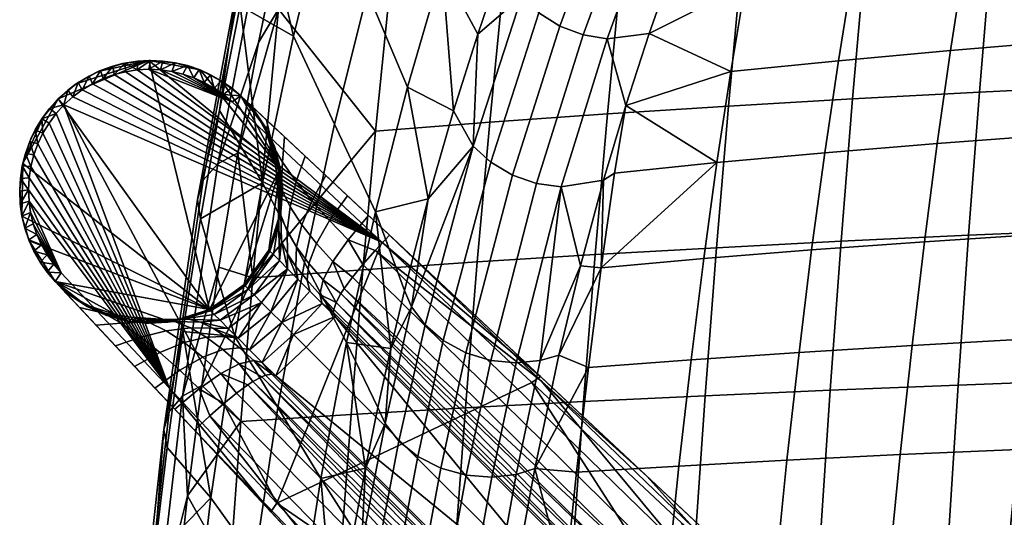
# Model space of a CAD drawing. Header units: millimetres. Extents: x -380 to 380, y -317 to 404.
# Tile 42 of 63: x -261 to -167, y 217 to 264. Entities that reach past the tile are written whole.
import ezdxf

# ---------------------------------------------------------------- set-up
doc = ezdxf.new("R2010")
doc.units = ezdxf.units.MM
doc.header["$MEASUREMENT"] = 0
for name, color, linetype in [('nozky', 250, 'Continuous'), ('podnoz', 7, 'Continuous'), ('sedak', 9, 'Continuous')]:
    doc.layers.add(name, color=color, linetype=linetype)

msp = doc.modelspace()

# ---------------------------------------------------------------- meshes
at = {"layer": 'nozky'}
mesh = msp.add_polyface(dxfattribs=at)
corners = [(-260.498, 248.204), (-260.498, 248.204, 5), (-260.204, 250.704, 5), (-260.204, 250.704), (-259.436, 253.047), (-259.436, 253.047, 5), (-258.276, 255.117, 5), (-258.276, 255.117), (-256.839, 256.839, 5), (-256.839, 256.839), (-260.286, 245.697), (-260.286, 245.697, 5), (-255.116, 258.276), (-255.116, 258.276, 5), (-253.047, 259.436, 5), (-253.047, 259.436), (-250.703, 260.204), (-250.703, 260.204, 5), (-248.204, 260.498, 5), (-248.204, 260.498), (-245.697, 260.286), (-245.697, 260.286, 5), (-243.33, 259.595, 5), (-243.33, 259.595), (-239.455, 257.123, 2.5), (-239.455, 257.123), (-241.224, 258.504), (-241.224, 258.504, 5), (-239.455, 257.123, 5), (-237.072, 254.07), (-238.168, 255.719, 5), (-237.072, 254.07, 5), (-236.233, 252.218, 5), (-235.7, 250.228, 5), (-235.7, 250.228), (-235.501, 248.178, 5), (-235.638, 246.149), (-235.638, 246.149, 5), (-259.436, 253.047), (-258.276, 255.117), (-260.204, 250.704), (-256.839, 256.839), (-253.047, 259.436), (-248.204, 260.498), (-255.116, 258.276), (-260.286, 245.697), (-260.498, 248.204), (-242.454, 236.797), (-250.703, 260.204), (-243.33, 259.595), (-245.697, 260.286), (-235.7, 250.228), (-239.455, 257.123), (-241.224, 258.504), (-237.072, 254.07), (-236.798, 242.454), (-235.638, 246.149)]
mesh.append_faces([[corners[k] for k in face] for face in [(0, 1, 2, 3), (4, 5, 6, 7), (8, 9, 7, 6), (3, 2, 5, 4), (10, 11, 1, 0), (12, 13, 14, 15), (16, 17, 18, 19), (15, 14, 17, 16), (20, 21, 22, 23), (24, 25, 26, 26), (23, 22, 27, 26), (19, 18, 21, 20), (27, 24, 26, 26), (13, 12, 9, 8), (24, 27, 28, 28), (29, 25, 24, 24), (29, 24, 30, 30), (28, 30, 24, 24), (29, 30, 31, 31), (32, 33, 34, 34), (32, 29, 31, 31), (34, 29, 32, 32), (34, 33, 35, 36), (36, 35, 37, 37), (38, 39, 40, 40), (39, 41, 40, 40), (42, 43, 44, 44), (41, 44, 43, 43), (45, 46, 40, 40), (47, 45, 40, 40), (42, 48, 43, 43), (49, 43, 50, 50), (49, 51, 43, 43), (52, 51, 53, 53), (49, 53, 51, 51), (52, 54, 51, 51), (55, 51, 56, 56), (47, 43, 51, 51), (43, 47, 41, 41)]])
mesh = msp.add_polyface(dxfattribs=at)
corners = [(-239.161, 239.161), (-236.798, 242.454), (-236.798, 242.454, 2.5), (-242.454, 236.797), (-242.454, 236.797, 2.5), (-240.723, 237.837, 5), (-237.837, 240.722, 5), (-236.798, 242.454, 5), (-239.161, 239.161, 5), (-242.454, 236.797, 5), (-257.123, 239.455, 2.5), (-258.504, 241.223), (-257.123, 239.455), (-259.595, 243.33), (-259.595, 243.33, 5), (-260.286, 245.697, 5), (-260.286, 245.697), (-258.504, 241.223, 5), (-257.123, 239.455, 5), (-235.638, 246.149), (-236.085, 244.221, 5), (-235.638, 246.149, 5), (-254.069, 237.073), (-255.719, 238.168, 5), (-250.229, 235.7), (-252.218, 236.233, 5), (-254.069, 237.073, 5), (-250.229, 235.7, 5), (-248.178, 235.501, 5), (-246.149, 235.638), (-244.221, 236.085, 5), (-246.149, 235.638, 5), (-260.204, 250.704), (-256.839, 256.839), (-242.454, 236.797), (-257.123, 239.455), (-258.504, 241.223), (-259.595, 243.33), (-260.286, 245.697), (-254.069, 237.073), (-250.229, 235.7), (-246.149, 235.638), (-235.7, 250.228), (-236.798, 242.454), (-239.161, 239.161)]
mesh.append_faces([[corners[k] for k in face] for face in [(0, 1, 2, 2), (3, 0, 4, 4), (0, 5, 4, 4), (6, 0, 2, 2), (2, 7, 6, 6), (0, 8, 5, 5), (4, 5, 9, 9), (0, 6, 8, 8), (10, 11, 12, 12), (13, 14, 15, 16), (11, 17, 14, 13), (17, 10, 18, 18), (11, 10, 17, 17), (19, 2, 1, 1), (2, 19, 20, 20), (2, 20, 7, 7), (20, 19, 21, 21), (22, 10, 12, 12), (23, 10, 22, 22), (22, 24, 25, 26), (10, 23, 18, 18), (26, 23, 22, 22), (25, 24, 27, 27), (28, 27, 24, 24), (29, 28, 24, 24), (29, 3, 4, 4), (4, 30, 29, 29), (29, 31, 28, 28), (4, 9, 30, 30), (30, 31, 29, 29), (32, 33, 34, 34), (35, 36, 37, 37), (34, 37, 38, 38), (37, 34, 35, 35), (39, 35, 40, 40), (40, 35, 41, 41), (35, 34, 41, 41), (42, 43, 44, 44), (34, 42, 44, 44)]])
at = {"layer": 'podnoz'}
mesh = msp.add_polyface(dxfattribs=at)
corners = [(-251.649, 259.956, 38.709), (-251.509, 259.155, 39.685), (-250.469, 260.254, 38.833), (-249.317, 259.599, 39.953), (-249.268, 260.437, 38.976), (-248.059, 260.502, 39.138), (-250.422, 259.43, 39.809), (-248.204, 259.658, 40.114), (-246.87, 260.449, 39.314), (-245.694, 260.284, 39.504), (-247.11, 259.61, 40.29), (-244.541, 260.009, 39.707), (-246.028, 259.458, 40.48), (-244.967, 259.206, 40.683), (-243.936, 258.856, 40.897), (-240.287, 256.552, 41.826), (-244.967, 259.206, 40.683), (-246.028, 259.458, 40.48), (-226.032, 243.201, 46.16), (-251.509, 259.155, 39.685), (-252.565, 258.775, 39.582), (-247.11, 259.61, 40.29), (-253.581, 258.292, 39.5), (-254.546, 257.712, 39.442), (-255.451, 257.042, 39.406), (-250.422, 259.43, 39.809), (-248.204, 259.658, 40.114), (-256.286, 256.286, 39.394), (-253.047, 259.436, 5), (-251.649, 259.956, 38.709), (-250.703, 260.204, 5), (-245.697, 260.286, 5), (-248.204, 260.498, 5), (-246.87, 260.449, 39.314), (-243.33, 259.595, 5), (-244.541, 260.009, 39.707), (-249.268, 260.437, 38.976), (-250.469, 260.254, 38.833), (-248.059, 260.502, 39.138), (-245.694, 260.284, 39.504)]
mesh.append_faces([[corners[k] for k in face] for face in [(0, 1, 2, 2), (3, 4, 2, 2), (4, 3, 5, 5), (2, 1, 6, 6), (3, 2, 6, 6), (3, 7, 5, 5), (7, 8, 5, 5), (9, 8, 10, 10), (11, 9, 12, 12), (11, 13, 14, 14), (12, 9, 10, 10), (11, 12, 13, 13), (7, 10, 8, 8), (15, 16, 17, 17), (18, 19, 20, 20), (15, 17, 21, 21), (22, 18, 20, 20), (23, 18, 22, 22), (24, 18, 23, 23), (19, 18, 25, 25), (15, 21, 26, 26), (18, 24, 27, 27), (28, 29, 30, 30), (31, 32, 33, 33), (34, 31, 35, 35), (36, 32, 30, 30), (30, 37, 36, 36), (32, 38, 33, 33), (38, 32, 36, 36), (37, 30, 29, 29), (31, 39, 35, 35), (39, 31, 33, 33)]])
mesh = msp.add_polyface(dxfattribs=at)
corners = [(-259.154, 251.509, 39.685), (-259.542, 252.798, 38.606), (-259.955, 251.65, 38.709), (-258.774, 252.566, 39.582), (-259.019, 253.901, 38.524), (-259.43, 250.423, 39.809), (-259.599, 249.317, 39.953), (-260.254, 250.469, 38.833), (-260.437, 249.268, 38.976), (-259.659, 248.203, 40.114), (-258.389, 254.95, 38.465), (-257.042, 255.451, 39.406), (-257.661, 255.932, 38.43), (-256.286, 256.286, 39.394), (-256.84, 256.839, 38.418), (-255.933, 257.66, 38.43), (-258.292, 253.582, 39.5), (-257.712, 254.546, 39.442), (-260.502, 248.058, 39.138), (-260.449, 246.869, 39.314), (-259.61, 247.109, 40.29), (-260.284, 245.694, 39.504), (-259.459, 246.028, 40.48), (-260.009, 244.541, 39.707), (-259.206, 244.967, 40.683), (-258.856, 243.936, 40.897), (-251.649, 259.956, 38.709), (-252.798, 259.543, 38.606), (-252.565, 258.775, 39.582), (-253.901, 259.019, 38.524), (-254.95, 258.389, 38.465), (-254.546, 257.712, 39.442), (-253.581, 258.292, 39.5), (-255.451, 257.042, 39.406), (-251.509, 259.155, 39.685), (-259.206, 244.967, 40.683), (-256.552, 240.287, 41.826), (-259.459, 246.028, 40.48), (-259.61, 247.109, 40.29), (-259.599, 249.317, 39.953), (-246.288, 229.327, 45.154), (-259.43, 250.423, 39.809), (-258.774, 252.566, 39.582), (-259.154, 251.509, 39.685), (-258.292, 253.582, 39.5), (-257.042, 255.451, 39.406), (-257.712, 254.546, 39.442), (-256.286, 256.286, 39.394), (-259.595, 243.33, 5), (-260.009, 244.541, 39.707), (-260.286, 245.697, 5), (-260.204, 250.704, 5), (-260.498, 248.204, 5), (-260.437, 249.268, 38.976), (-259.436, 253.047, 5), (-259.955, 251.65, 38.709), (-257.661, 255.932, 38.43), (-258.276, 255.117, 5), (-258.389, 254.95, 38.465), (-259.019, 253.901, 38.524), (-256.84, 256.839, 38.418), (-256.839, 256.839, 5), (-260.449, 246.869, 39.314), (-260.284, 245.694, 39.504), (-259.542, 252.798, 38.606), (-260.502, 248.058, 39.138), (-260.254, 250.469, 38.833), (-255.933, 257.66, 38.43), (-255.116, 258.276, 5), (-253.901, 259.019, 38.524), (-254.95, 258.389, 38.465), (-253.047, 259.436, 5), (-252.798, 259.543, 38.606), (-251.649, 259.956, 38.709)]
mesh.append_faces([[corners[k] for k in face] for face in [(0, 1, 2, 2), (0, 3, 1, 1), (4, 1, 3, 3), (5, 0, 2, 2), (6, 7, 8, 8), (7, 6, 5, 5), (5, 2, 7, 7), (9, 6, 8, 8), (10, 11, 12, 12), (13, 12, 11, 11), (12, 13, 14, 14), (15, 14, 13, 13), (3, 16, 4, 4), (10, 4, 16, 16), (10, 16, 17, 17), (17, 11, 10, 10), (9, 18, 19, 19), (19, 20, 9, 9), (9, 8, 18, 18), (21, 20, 19, 19), (22, 21, 23, 23), (22, 23, 24, 24), (22, 20, 21, 21), (24, 23, 25, 25), (26, 27, 28, 28), (29, 30, 31, 31), (27, 29, 32, 32), (27, 32, 28, 28), (32, 29, 31, 31), (15, 13, 33, 33), (30, 15, 33, 33), (33, 31, 30, 30), (28, 34, 26, 26), (35, 36, 37, 37), (36, 38, 37, 37), (39, 40, 41, 41), (40, 42, 43, 43), (40, 44, 42, 42), (40, 45, 46, 46), (45, 40, 47, 47), (48, 49, 50, 50), (51, 52, 53, 53), (54, 51, 55, 55), (56, 57, 58, 58), (59, 57, 54, 54), (56, 60, 61, 61), (61, 57, 56, 56), (62, 52, 50, 50), (57, 59, 58, 58), (50, 49, 63, 63), (54, 55, 64, 64), (54, 64, 59, 59), (52, 62, 65, 65), (51, 53, 66, 66), (53, 52, 65, 65), (51, 66, 55, 55), (62, 50, 63, 63), (67, 68, 61, 61), (69, 68, 70, 70), (67, 70, 68, 68), (68, 69, 71, 71), (60, 67, 61, 61), (71, 69, 72, 72), (71, 72, 73, 73)]])
mesh = msp.add_polyface(dxfattribs=at)
corners = [(-238.15, 255.696, 25.967), (-239.455, 257.123, 26.798), (-239.167, 256.853, 29.577), (-237.402, 254.539, 27.879), (-238.327, 256.067, 32.137), (-237.086, 253.764, 30.21), (-242.342, 259.146, 40.144), (-243.42, 259.628, 39.921), (-242.943, 258.413, 41.12), (-243.936, 258.856, 40.897), (-244.541, 260.009, 39.707), (-241.998, 257.878, 41.351), (-241.314, 258.565, 40.375), (-241.109, 257.257, 41.587), (-240.287, 256.552, 41.826), (-239.455, 257.123, 40.85), (-240.349, 257.89, 40.61), (-242.943, 258.413, 41.12), (-240.287, 256.552, 41.826), (-241.998, 257.878, 41.351), (-243.936, 258.856, 40.897), (-244.967, 259.206, 40.683), (-249.317, 259.599, 39.953), (-226.032, 243.201, 46.16), (-248.204, 259.658, 40.114), (-250.422, 259.43, 39.809), (-241.109, 257.257, 41.587), (-239.455, 257.123, 15.899), (-239.455, 257.123, 5), (-241.224, 258.504, 5), (-240.349, 257.89, 40.61), (-242.342, 259.146, 40.144), (-243.33, 259.595, 5), (-244.541, 260.009, 39.707), (-243.42, 259.628, 39.921), (-241.314, 258.565, 40.375), (-239.455, 257.123, 40.85), (-238.168, 255.719, 5), (-236.999, 254.822, 34.274)]
mesh.append_faces([[corners[k] for k in face] for face in [(0, 1, 2, 2), (3, 0, 2, 2), (3, 2, 4, 5), (6, 7, 8, 8), (9, 7, 10, 10), (8, 11, 6, 6), (7, 9, 8, 8), (6, 11, 12, 12), (13, 12, 11, 11), (13, 14, 15, 15), (16, 13, 15, 15), (13, 16, 12, 12), (17, 18, 19, 19), (20, 18, 17, 17), (20, 21, 18, 18), (22, 23, 24, 24), (23, 22, 25, 25), (18, 26, 19, 19), (27, 28, 29, 29), (30, 27, 29, 29), (31, 29, 32, 32), (1, 27, 30, 30), (32, 33, 34, 34), (35, 29, 31, 31), (29, 35, 30, 30), (31, 32, 34, 34), (36, 1, 30, 30), (37, 28, 27, 27), (0, 37, 27, 27), (0, 27, 1, 1), (36, 2, 1, 1), (36, 38, 4, 4), (36, 4, 2, 2)]])
mesh = msp.add_polyface(dxfattribs=at)
corners = [(-236.226, 251.081, 28.42), (-236.199, 251.784, 26.302), (-237.402, 254.539, 27.879), (-237.086, 253.764, 30.21), (-235.806, 248.127, 26.856), (-235.642, 248.71, 24.929), (-236.077, 249.884, 30.479), (-236.463, 252.487, 32.327), (-235.864, 247.112, 28.809), (-235.62, 248.323, 32.36), (-235.496, 250.835, 34.09), (-235.654, 245.771, 30.691), (-234.757, 246.557, 33.93), (-234.176, 248.966, 35.37), (-236.268, 252.314, 24.365), (-237.08, 254.083, 25.15), (-238.15, 255.696, 25.967), (-235.735, 250.415, 23.625), (-236.999, 254.822, 34.274), (-238.327, 256.067, 32.137), (-235.291, 253.223, 35.824), (-233.337, 251.393, 36.675), (-235.507, 248.422, 22.949), (-229.319, 247.63, 37.865), (-231.013, 245.258, 37.357), (-232.703, 247.15, 36.376), (-231.381, 249.561, 37.255), (-240.287, 256.552, 41.826), (-248.204, 259.658, 40.114), (-226.032, 243.201, 46.16), (-237.072, 254.07, 5), (-238.168, 255.719, 5), (-236.233, 252.218, 5), (-235.7, 250.228, 5), (-235.501, 248.178, 5), (-235.603, 246.402, 22.363), (-239.455, 257.123, 40.85), (-233.337, 251.393, 36.675), (-235.291, 253.223, 35.824), (-229.319, 247.63, 37.865), (-231.381, 249.561, 37.255), (-225.302, 243.867, 39.055), (-227.311, 245.748, 38.46)]
mesh.append_faces([[corners[k] for k in face] for face in [(0, 1, 2, 3), (4, 5, 1, 0), (6, 0, 3, 7), (8, 4, 0, 6), (9, 6, 7, 10), (11, 8, 6, 9), (12, 9, 10, 13), (14, 15, 2, 1), (2, 15, 16, 16), (17, 14, 1, 1), (18, 7, 3, 19), (20, 10, 7, 18), (10, 20, 21, 13), (22, 17, 5, 5), (5, 17, 1, 1), (23, 24, 25, 26), (26, 25, 13, 21), (27, 28, 29, 29), (30, 31, 15, 15), (32, 30, 14, 14), (30, 15, 14, 14), (32, 14, 17, 17), (16, 15, 31, 31), (17, 33, 32, 32), (22, 34, 33, 33), (35, 34, 22, 22), (17, 22, 33, 33), (36, 37, 38, 38), (36, 39, 40, 40), (36, 40, 37, 37), (36, 38, 18, 18), (36, 41, 42, 42), (39, 36, 42, 42)]])
mesh = msp.add_polyface(dxfattribs=at)
corners = [(-230.471, 236.127, 32.045), (-233.225, 233.224, 31.396), (-234.431, 234.43, 30.962), (-234.024, 239.681, 29.784), (-235.563, 235.564, 30.236), (-236.59, 236.59, 29.24), (-231.716, 237.373, 31.602), (-232.89, 238.546, 30.867), (-235.002, 240.659, 28.431), (-237.477, 237.476, 28.005), (-238.196, 238.196, 26.569), (-235.79, 241.447, 26.848), (-238.727, 238.727, 24.977), (-236.363, 242.02, 25.091), (-236.688, 242.345, 23.334), (-239.052, 239.052, 23.279), (-236.798, 242.454, 21.526), (-238.621, 232.964, 30.808), (-237.413, 231.756, 31.582), (-239.714, 234.057, 29.746), (-236.127, 230.471, 32.045), (-204.815, 204.815, 37.926), (-201.21, 210.524, 45.683), (-229.938, 238.315, 37.042), (-229.624, 238.799, 37.494), (-201.818, 209.554, 44.486), (-230.396, 237.467, 35.949), (-200.356, 211.665, 46.604), (-228.838, 239.874, 38.214), (-225.302, 243.867, 39.055), (-210.855, 229.962, 43.392), (-226.665, 242.42, 38.983), (-208.76, 202.168, 43.012), (-237.106, 230.536, 35.305), (-236.521, 230.631, 33.815), (-208.146, 202.253, 41.259), (-236.127, 230.471, 32.045), (-207.718, 202.061, 39.227), (-237.467, 230.396, 35.949), (-209.554, 201.818, 44.486), (-210.524, 201.21, 45.683), (-238.799, 229.624, 37.494), (-238.315, 229.938, 37.042), (-212.971, 199.265, 47.251), (-241.085, 227.848, 38.706), (-239.874, 228.838, 38.214), (-211.665, 200.356, 46.604), (-214.437, 197.946, 47.625), (-242.42, 226.665, 38.983), (-243.867, 225.302, 39.055), (-229.962, 210.855, 43.392), (-233.151, 239.576, 33.302), (-234.214, 240.902, 32.097), (-234.168, 242.751, 33.801), (-232.981, 241.173, 35.105), (-231.62, 239.609, 36.096), (-232.25, 243.086, 36.446), (-230.706, 241.357, 37.411), (-231.941, 238.228, 34.19), (-229.252, 243.422, 38.184), (-227.848, 241.085, 38.706), (-234.024, 239.681, 29.784), (-235.014, 242.107, 30.744), (-232.89, 238.546, 30.867), (-231.716, 237.373, 31.602), (-235.002, 240.659, 28.431), (-230.631, 236.521, 33.815), (-230.615, 236.791, 34.594), (-230.471, 236.127, 32.045), (-238.228, 231.942, 34.19), (-237.413, 231.756, 31.582), (-236.023, 218.367, 48.483), (-211.776, 229.85, 50.493), (-226.032, 243.201, 46.16), (-236.594, 217.537, 47.507), (-216.065, 195.619, 54.169), (-225.76, 207.408, 51.814), (-236.023, 218.367, 48.483), (-236.594, 217.537, 47.507), (-220.941, 200.825, 46.301), (-216.065, 195.619, 54.169), (-243.867, 225.302, 39.055), (-225.302, 243.867, 39.055), (-239.455, 257.123, 40.85), (-210.946, 230.42, 49.516), (-220.941, 200.825, 46.301), (-216.058, 196.409, 47.728), (-207.718, 202.061, 38.574)]
mesh.append_faces([[corners[k] for k in face] for face in [(0, 1, 2, 2), (3, 4, 5, 5), (6, 2, 4, 4), (6, 0, 2, 2), (4, 7, 6, 6), (7, 4, 3, 3), (3, 5, 8, 8), (8, 5, 9, 9), (8, 10, 11, 11), (11, 10, 12, 12), (13, 11, 12, 12), (14, 15, 16, 16), (12, 14, 13, 13), (9, 10, 8, 8), (17, 4, 18, 18), (19, 9, 5, 5), (2, 1, 20, 20), (18, 2, 20, 20), (4, 2, 18, 18), (4, 17, 5, 5), (0, 21, 1, 1), (1, 21, 20, 20), (22, 23, 24, 24), (23, 25, 26, 26), (27, 24, 28, 28), (29, 30, 31, 31), (32, 33, 34, 35), (35, 34, 36, 37), (33, 32, 38, 38), (32, 39, 38, 38), (40, 41, 42, 42), (42, 38, 39, 39), (43, 44, 45, 46), (46, 45, 41, 41), (47, 48, 44, 43), (49, 48, 50, 50), (47, 50, 48, 48), (51, 52, 53, 54), (55, 54, 56, 57), (58, 51, 54, 55), (57, 59, 60, 28), (24, 57, 28, 28), (55, 57, 24, 23), (61, 62, 52, 52), (63, 61, 52, 51), (64, 63, 51, 58), (65, 62, 61, 61), (23, 26, 55, 55), (55, 26, 58, 58), (66, 58, 67, 67), (26, 67, 58, 58), (66, 68, 64, 64), (58, 66, 64, 64), (34, 33, 69, 69), (34, 70, 36, 36), (69, 70, 34, 34), (71, 72, 73, 73), (74, 75, 76, 77), (78, 79, 80, 80), (81, 79, 78, 78), (82, 83, 84, 84), (85, 49, 50, 50), (50, 86, 85, 85), (87, 37, 36, 36)]])
mesh = msp.add_polyface(dxfattribs=at)
corners = [(-237.837, 240.722, 5), (-236.798, 242.454, 5), (-236.798, 242.454, 13.263), (-236.798, 242.454, 21.526), (-235.87, 245.074, 25.625), (-235.799, 245.509, 23.864), (-235.642, 248.71, 24.929), (-235.806, 248.127, 26.856), (-235.835, 244.315, 27.409), (-235.864, 247.112, 28.809), (-235.581, 243.297, 29.146), (-235.654, 245.771, 30.691), (-235.049, 244.239, 32.378), (-235.62, 248.323, 32.36), (-234.757, 246.557, 33.93), (-235.014, 242.107, 30.744), (-233.647, 244.859, 35.226), (-234.176, 248.966, 35.37), (-232.703, 247.15, 36.376), (-234.168, 242.751, 33.801), (-234.214, 240.902, 32.097), (-232.25, 243.086, 36.446), (-231.013, 245.258, 37.357), (-232.981, 241.173, 35.105), (-230.706, 241.357, 37.411), (-229.252, 243.422, 38.184), (-235.603, 246.402, 22.363), (-235.507, 248.422, 22.949), (-236.03, 244.398, 21.884), (-236.688, 242.345, 23.334), (-235.79, 241.447, 26.848), (-236.363, 242.02, 25.091), (-235.002, 240.659, 28.431), (-227.311, 245.748, 38.46), (-229.319, 247.63, 37.865), (-225.302, 243.867, 39.055), (-226.665, 242.42, 38.983), (-227.848, 241.085, 38.706), (-210.946, 230.42, 49.516), (-239.455, 257.123, 40.85), (-240.287, 256.552, 41.826), (-226.032, 243.201, 46.16), (-236.085, 244.221, 5), (-235.638, 246.149, 5), (-235.501, 248.178, 5)]
mesh.append_faces([[corners[k] for k in face] for face in [(0, 1, 2, 2), (0, 2, 3, 3), (4, 5, 6, 7), (8, 4, 7, 9), (10, 8, 9, 11), (12, 11, 13, 14), (15, 10, 11, 12), (16, 14, 17, 18), (19, 12, 14, 16), (20, 15, 12, 19), (21, 16, 18, 22), (23, 19, 16, 21), (24, 21, 22, 25), (26, 27, 6, 5), (5, 28, 26, 26), (5, 29, 28, 28), (3, 28, 29, 29), (4, 8, 30, 31), (30, 8, 10, 10), (31, 29, 5, 4), (10, 32, 30, 30), (15, 32, 10, 10), (33, 25, 22, 34), (25, 33, 35, 36), (36, 37, 25, 25), (38, 39, 40, 41), (28, 42, 43, 43), (2, 1, 42, 42), (26, 43, 44, 44), (3, 2, 28, 28), (43, 26, 28, 28), (42, 28, 2, 2)]])
mesh = msp.add_polyface(dxfattribs=at)
corners = [(-239.714, 234.057, 29.746), (-236.59, 236.59, 29.24), (-238.621, 232.964, 30.808), (-237.477, 237.476, 28.005), (-240.659, 235.002, 28.43), (-248.127, 235.806, 26.856), (-251.081, 236.226, 28.42), (-251.783, 236.199, 26.302), (-248.71, 235.641, 24.929), (-245.074, 235.87, 25.625), (-245.509, 235.799, 23.864), (-247.112, 235.864, 28.809), (-249.884, 236.077, 30.479), (-244.315, 235.835, 27.409), (-248.323, 235.62, 32.36), (-250.836, 235.496, 34.09), (-252.487, 236.463, 32.327), (-245.771, 235.654, 30.691), (-243.297, 235.581, 29.146), (-246.557, 234.757, 33.93), (-248.967, 234.176, 35.37), (-244.239, 235.049, 32.378), (-242.106, 235.013, 30.744), (-244.858, 233.647, 35.226), (-247.15, 232.703, 36.376), (-242.751, 234.167, 33.801), (-240.902, 234.214, 32.097), (-243.086, 232.25, 36.446), (-245.258, 231.013, 37.357), (-241.173, 232.981, 35.105), (-239.576, 233.151, 33.302), (-241.356, 230.706, 37.411), (-243.422, 229.252, 38.184), (-239.608, 231.62, 36.096), (-238.228, 231.942, 34.19), (-253.223, 235.291, 35.824), (-254.822, 236.999, 34.274), (-251.394, 233.337, 36.675), (-249.561, 231.381, 37.255), (-250.415, 235.735, 23.625), (-248.422, 235.507, 22.949), (-252.313, 236.268, 24.365), (-246.402, 235.603, 22.363), (-244.398, 236.03, 21.884), (-241.425, 235.769, 26.9), (-241.991, 236.334, 25.204), (-240.659, 235.002, 28.43), (-242.338, 236.681, 23.394), (-247.63, 229.32, 37.865), (-245.748, 227.311, 38.46), (-239.874, 228.838, 38.214), (-241.085, 227.848, 38.706), (-242.42, 226.665, 38.983), (-243.867, 225.302, 39.055), (-238.799, 229.624, 37.494), (-238.315, 229.938, 37.042), (-239.714, 234.057, 29.746), (-238.621, 232.964, 30.808), (-237.413, 231.756, 31.582), (-237.467, 230.396, 35.949), (-237.106, 230.536, 35.305), (-236.023, 218.367, 48.483), (-256.286, 256.286, 39.394), (-246.288, 229.327, 45.154), (-226.032, 243.201, 46.16), (-257.123, 239.455, 40.85), (-236.594, 217.537, 47.507), (-246.288, 229.327, 45.154), (-256.552, 240.287, 41.826), (-236.023, 218.367, 48.483), (-252.218, 236.233, 5), (-250.229, 235.7, 5), (-248.178, 235.501, 5), (-246.149, 235.638, 5), (-244.221, 236.085, 5), (-257.123, 239.455, 40.85), (-251.394, 233.337, 36.675), (-249.561, 231.381, 37.255), (-247.63, 229.32, 37.865), (-245.748, 227.311, 38.46), (-253.223, 235.291, 35.824), (-236.594, 217.537, 47.507), (-243.867, 225.302, 39.055)]
mesh.append_faces([[corners[k] for k in face] for face in [(0, 1, 2, 2), (3, 0, 4, 4), (5, 6, 7, 8), (9, 5, 8, 10), (11, 12, 6, 5), (13, 11, 5, 9), (14, 15, 16, 12), (17, 14, 12, 11), (18, 17, 11, 13), (19, 20, 15, 14), (21, 19, 14, 17), (22, 21, 17, 18), (23, 24, 20, 19), (25, 23, 19, 21), (26, 25, 21, 22), (27, 28, 24, 23), (29, 27, 23, 25), (30, 29, 25, 26), (31, 32, 28, 27), (33, 31, 27, 29), (34, 33, 29, 30), (35, 36, 16, 15), (37, 35, 15, 20), (20, 24, 38, 37), (7, 39, 40, 8), (41, 39, 7, 7), (42, 10, 8, 40), (10, 42, 43, 43), (44, 18, 13, 13), (9, 45, 44, 13), (18, 44, 46, 46), (22, 18, 46, 46), (43, 47, 10, 10), (48, 38, 24, 28), (49, 48, 28, 32), (31, 50, 51, 32), (32, 52, 53, 49), (32, 51, 52, 52), (31, 54, 50, 50), (33, 55, 54, 31), (22, 56, 26, 26), (26, 56, 57, 30), (58, 34, 30, 57), (46, 56, 22, 22), (59, 55, 33, 33), (34, 60, 59, 33), (61, 62, 63, 63), (64, 62, 61, 61), (65, 66, 67, 68), (69, 67, 66, 66), (70, 39, 41, 41), (39, 70, 71, 71), (40, 71, 72, 72), (43, 73, 74, 74), (42, 72, 73, 73), (42, 40, 72, 72), (73, 43, 42, 42), (39, 71, 40, 40), (75, 76, 77, 77), (75, 78, 79, 79), (78, 75, 77, 77), (75, 80, 76, 76), (81, 75, 82, 82), (79, 82, 75, 75)]])
mesh = msp.add_polyface(dxfattribs=at)
corners = [(-236.688, 242.345, 23.334), (-238.727, 238.727, 24.977), (-239.052, 239.052, 23.279), (-239.161, 239.161, 21.526), (-236.798, 242.454, 21.526), (-241.991, 236.334, 25.204), (-238.196, 238.196, 26.569), (-241.425, 235.769, 26.9), (-242.338, 236.681, 23.394), (-242.454, 236.797, 21.526), (-237.477, 237.476, 28.005), (-240.659, 235.002, 28.43), (-239.161, 239.161, 5), (-237.837, 240.722, 5), (-240.723, 237.837, 5), (-242.454, 236.797, 13.263), (-242.454, 236.797, 5), (-251.081, 236.226, 28.42), (-253.764, 237.086, 30.21), (-254.539, 237.403, 27.879), (-251.783, 236.199, 26.302), (-249.884, 236.077, 30.479), (-252.487, 236.463, 32.327), (-256.066, 238.327, 32.137), (-256.853, 239.167, 29.577), (-255.696, 238.15, 25.967), (-254.083, 237.08, 25.15), (-252.313, 236.268, 24.365), (-254.822, 236.999, 34.274), (-244.398, 236.03, 21.884), (-245.509, 235.799, 23.864), (-245.074, 235.87, 25.625), (-246.288, 229.327, 45.154), (-259.61, 247.109, 40.29), (-256.552, 240.287, 41.826), (-259.154, 251.509, 39.685), (-259.43, 250.423, 39.809), (-257.712, 254.546, 39.442), (-258.292, 253.582, 39.5), (-254.069, 237.073, 5), (-255.719, 238.168, 5), (-252.218, 236.233, 5), (-244.221, 236.085, 5), (-257.123, 239.455, 40.85), (-253.223, 235.291, 35.824)]
mesh.append_faces([[corners[k] for k in face] for face in [(0, 1, 2, 2), (3, 4, 2, 2), (5, 6, 7, 7), (1, 5, 8, 8), (8, 9, 2, 2), (7, 6, 10, 10), (8, 2, 1, 1), (9, 3, 2, 2), (1, 6, 5, 5), (11, 7, 10, 10), (12, 13, 4, 3), (14, 12, 3, 9), (14, 15, 16, 16), (9, 15, 14, 14), (17, 18, 19, 20), (21, 22, 18, 17), (19, 18, 23, 24), (19, 25, 26, 26), (19, 26, 27, 20), (28, 23, 18, 22), (29, 9, 8, 8), (30, 8, 5, 31), (32, 33, 34, 34), (35, 36, 32, 32), (37, 38, 32, 32), (39, 26, 40, 40), (41, 27, 39, 39), (39, 27, 26, 26), (25, 40, 26, 26), (15, 42, 16, 16), (9, 29, 15, 15), (42, 15, 29, 29), (43, 28, 44, 44)]])
mesh = msp.add_polyface(dxfattribs=at)
corners = [(-255.696, 238.15, 25.967), (-256.853, 239.167, 29.577), (-257.123, 239.455, 26.798), (-254.539, 237.403, 27.879), (-259.628, 243.42, 39.921), (-258.856, 243.936, 40.897), (-260.009, 244.541, 39.707), (-258.412, 242.943, 41.12), (-259.146, 242.342, 40.144), (-257.878, 241.998, 41.351), (-257.257, 241.11, 41.587), (-258.565, 241.315, 40.375), (-257.89, 240.349, 40.61), (-257.123, 239.455, 40.85), (-256.552, 240.287, 41.826), (-256.552, 240.287, 41.826), (-257.878, 241.998, 41.351), (-257.257, 241.11, 41.587), (-258.412, 242.943, 41.12), (-258.856, 243.936, 40.897), (-259.206, 244.967, 40.683), (-246.288, 229.327, 45.154), (-259.659, 248.203, 40.114), (-259.61, 247.109, 40.29), (-259.599, 249.317, 39.953), (-257.123, 239.455, 15.899), (-258.504, 241.223, 5), (-257.123, 239.455, 5), (-257.89, 240.349, 40.61), (-259.146, 242.342, 40.144), (-259.595, 243.33, 5), (-259.628, 243.42, 39.921), (-260.009, 244.541, 39.707), (-257.123, 239.455, 40.85), (-258.565, 241.315, 40.375), (-255.719, 238.168, 5), (-256.066, 238.327, 32.137), (-254.822, 236.999, 34.274)]
mesh.append_faces([[corners[k] for k in face] for face in [(0, 1, 2, 2), (3, 1, 0, 0), (4, 5, 6, 6), (4, 7, 5, 5), (4, 8, 7, 7), (9, 7, 8, 8), (10, 11, 12, 12), (13, 14, 12, 12), (12, 14, 10, 10), (9, 11, 10, 10), (9, 8, 11, 11), (15, 16, 17, 17), (16, 15, 18, 18), (18, 15, 19, 19), (19, 15, 20, 20), (21, 22, 23, 23), (22, 21, 24, 24), (25, 26, 27, 27), (26, 25, 28, 28), (2, 28, 25, 25), (26, 29, 30, 30), (30, 31, 32, 32), (28, 2, 33, 33), (34, 26, 28, 28), (26, 34, 29, 29), (31, 30, 29, 29), (35, 25, 27, 27), (0, 25, 35, 35), (0, 2, 25, 25), (33, 2, 1, 1), (33, 36, 37, 37), (36, 33, 1, 1)]])
mesh = msp.add_polyface(dxfattribs=at)
corners = [(-202.061, 207.718, 38.574), (-204.815, 204.815, 37.926), (-230.471, 236.127, 32.045), (-173.652, 179.309, 45.104), (-207.718, 202.061, 38.574), (-236.127, 230.471, 32.045), (-200.356, 211.665, 46.604), (-171.87, 183.471, 55.023), (-172.794, 182.267, 53.917), (-201.21, 210.524, 45.683), (-202.168, 208.76, 43.012), (-202.253, 208.146, 41.259), (-230.631, 236.521, 33.815), (-230.615, 236.791, 34.594), (-202.061, 207.718, 39.227), (-230.471, 236.127, 32.045), (-230.396, 237.467, 35.949), (-201.818, 209.554, 44.486), (-229.938, 238.315, 37.042), (-181.962, 202.153, 52.062), (-169.223, 186.458, 56.269), (-197.946, 214.437, 47.625), (-199.265, 212.971, 47.251), (-228.838, 239.874, 38.214), (-227.848, 241.085, 38.706), (-229.624, 238.799, 37.494), (-226.665, 242.42, 38.983), (-196.409, 216.058, 47.728), (-210.855, 229.962, 43.392), (-210.524, 201.21, 45.683), (-238.315, 229.938, 37.042), (-209.554, 201.818, 44.486), (-238.799, 229.624, 37.494), (-211.665, 200.356, 46.604), (-229.962, 210.855, 43.392), (-214.437, 197.946, 47.625), (-216.058, 196.409, 47.728), (-236.023, 218.367, 48.483), (-225.76, 207.408, 51.814), (-179.229, 179.229, 63.63), (-215.496, 196.449, 55.145), (-211.776, 229.85, 50.493), (-197.521, 216.5, 54.824), (-215.496, 196.449, 55.145), (-225.76, 207.408, 51.814), (-216.065, 195.619, 54.169), (-182.436, 203.717, 58.177), (-210.946, 230.42, 49.516), (-211.776, 229.85, 50.493), (-197.521, 216.5, 54.824), (-226.032, 243.201, 46.16), (-210.946, 230.42, 49.516), (-200.825, 220.941, 46.301), (-225.302, 243.867, 39.055), (-182.436, 203.717, 58.177), (-176.348, 198.014, 53.542), (-200.825, 220.941, 46.301), (-225.302, 243.867, 39.055), (-176.348, 198.014, 53.542), (-202.061, 207.718, 38.574)]
mesh.append_faces([[corners[k] for k in face] for face in [(0, 1, 2, 2), (3, 1, 0, 0), (1, 4, 5, 5), (6, 7, 8, 9), (10, 11, 12, 13), (11, 14, 15, 12), (10, 16, 17, 17), (13, 16, 10, 10), (17, 18, 9, 9), (19, 20, 21, 21), (22, 6, 23, 24), (25, 6, 9, 9), (21, 22, 24, 26), (19, 21, 27, 27), (28, 27, 21, 21), (21, 26, 28, 28), (29, 30, 31, 31), (32, 29, 33, 33), (34, 35, 36, 36), (37, 38, 39, 39), (40, 39, 38, 38), (39, 41, 37, 37), (41, 39, 42, 42), (43, 44, 45, 45), (46, 47, 48, 49), (50, 48, 47, 47), (51, 52, 53, 53), (51, 54, 55, 55), (52, 51, 55, 55), (56, 28, 57, 57), (58, 27, 56, 56), (28, 56, 27, 27), (14, 59, 15, 15)]])
at = {"layer": 'sedak'}
mesh = msp.add_polyface(dxfattribs=at)
corners = [(-185.137, 242.462, 569.748), (-195.404, 241.641, 577.725), (-196.613, 232.019, 563.221), (-186.337, 232.715, 555.064), (-183.889, 251.71, 584.753), (-194.144, 250.777, 592.539), (-182.592, 260.477, 600.046), (-192.832, 259.443, 607.634), (-181.249, 268.778, 615.594), (-191.47, 267.656, 622.976), (-178.425, 284.053, 647.34), (-188.601, 282.792, 654.296), (-174.408, 243.238, 562.38), (-175.583, 233.374, 547.53), (-173.187, 252.591, 577.56), (-171.921, 261.451, 593.034), (-170.612, 269.834, 608.77), (-167.866, 285.239, 640.909), (-163.27, 243.969, 555.631), (-164.406, 233.996, 540.631), (-162.091, 253.42, 570.969), (-160.87, 262.366, 586.609), (-159.609, 270.826, 602.516), (-156.969, 286.351, 635.012), (-152.856, 234.583, 534.379), (-165.5, 223.488, 526.005), (-153.901, 223.964, 519.627), (-151.771, 244.655, 549.513), (-189.845, 289.897, 673.573), (-193.324, 282.137, 657.746), (-196.663, 273.923, 642.134), (-182.331, 243.293, 449.037), (-183.368, 229.116, 434.486), (-195.253, 228.59, 440.846), (-194.178, 242.68, 455.277), (-170.213, 243.864, 443.333), (-171.204, 229.606, 428.674), (-157.852, 244.393, 438.175), (-158.788, 230.059, 423.419), (-181.243, 256.849, 464.169), (-193.048, 256.155, 470.282), (-169.175, 257.496, 458.579), (-156.871, 258.095, 453.523), (-180.105, 269.777, 479.839), (-191.865, 269.007, 485.82), (-168.091, 270.494, 474.368), (-155.849, 271.158, 469.417), (-178.918, 282.073, 496.003), (-190.63, 281.234, 501.848), (-166.962, 282.854, 490.656), (-154.784, 283.577, 485.816), (-177.685, 293.745, 512.622), (-189.344, 292.844, 518.326), (-165.789, 294.583, 507.403), (-153.679, 295.361, 502.678)]
mesh.append_faces([[corners[k] for k in face] for face in [(0, 1, 2, 3), (4, 5, 1, 0), (6, 7, 5, 4), (8, 9, 7, 6), (10, 11, 9, 8), (12, 0, 3, 13), (14, 4, 0, 12), (15, 6, 4, 14), (16, 8, 6, 15), (17, 10, 8, 16), (18, 12, 13, 19), (20, 14, 12, 18), (21, 15, 14, 20), (22, 16, 15, 21), (23, 17, 16, 22), (24, 19, 25, 26), (27, 18, 19, 24), (28, 29, 11, 11), (30, 9, 11, 11), (31, 32, 33, 34), (35, 36, 32, 31), (37, 38, 36, 35), (39, 31, 34, 40), (41, 35, 31, 39), (42, 37, 35, 41), (43, 39, 40, 44), (45, 41, 39, 43), (46, 42, 41, 45), (47, 43, 44, 48), (49, 45, 43, 47), (50, 46, 45, 49), (51, 47, 48, 52), (53, 49, 47, 51), (54, 50, 49, 53)]])
mesh = msp.add_polyface(dxfattribs=at)
corners = [(-217.346, 252.342, 601.097), (-219.223, 255.702, 599.231), (-221.628, 247.329, 587.054), (-215.774, 254.622, 484.04), (-216.959, 241.326, 469.322), (-227.833, 240.586, 477.103), (-226.637, 253.783, 491.66), (-214.529, 267.309, 499.278), (-225.376, 266.38, 506.73), (-213.225, 279.384, 514.994), (-224.054, 278.372, 522.273), (-239.733, 251.712, 500.72), (-235.86, 265.399, 514.646), (-238.318, 239.804, 485.368), (-237.773, 262.227, 512.22), (-235.664, 272.372, 524.02), (-233.381, 282.269, 536.265), (-230.541, 254.443, 557.878), (-234.45, 262.8, 547.378), (-237.397, 248.863, 530.358), (-233.391, 241.265, 541.549), (-227.398, 267.01, 574.758), (-231.205, 276.055, 564.985), (-223.596, 257.963, 584.532), (-226.636, 246.084, 568.38), (-220.293, 269.311, 601.166), (-223.987, 278.977, 592.155), (-243.307, 245.413, 507.162), (-241.49, 255.736, 518.537), (-239.524, 265.693, 530.208), (-237.388, 275.406, 542.321), (-216.918, 263.004, 610.469), (-243.029, 249.122, 503.653), (-243.587, 247.265, 505.476), (-239.779, 267.692, 528.601), (-239.153, 269.684, 526.845), (-241.653, 250.676, 501.987), (-237.68, 271.323, 525.236)]
mesh.append_faces([[corners[k] for k in face] for face in [(0, 1, 2, 2), (3, 4, 5, 6), (7, 3, 6, 8), (9, 7, 8, 10), (11, 12, 13, 13), (14, 12, 11, 11), (15, 12, 14, 14), (13, 12, 6, 6), (16, 10, 15, 15), (8, 15, 10, 10), (15, 8, 12, 12), (8, 6, 12, 12), (17, 18, 19, 20), (21, 22, 18, 17), (23, 21, 17, 24), (25, 26, 21, 23), (27, 19, 28, 28), (28, 19, 29, 29), (18, 30, 29, 29), (22, 30, 18, 18), (19, 18, 29, 29), (23, 24, 2, 2), (25, 23, 1, 1), (23, 2, 1, 1), (31, 25, 1, 1), (32, 33, 34, 35), (36, 32, 35, 37), (34, 28, 29, 29), (33, 27, 28, 28), (34, 29, 30, 30), (33, 28, 34, 34), (37, 15, 14, 36), (36, 14, 11, 11)]])
mesh = msp.add_polyface(dxfattribs=at)
corners = [(-204.932, 249.094, 600.767), (-205.162, 240.773, 586.294), (-203.908, 249.789, 600.904), (-202.815, 256.213, 611.838), (-200.592, 263.065, 623.064), (-191.47, 267.656, 622.976), (-198.659, 268.585, 632.551), (-196.663, 273.923, 642.134), (-192.832, 259.443, 607.634), (-194.144, 250.777, 592.539), (-211.097, 265.043, 624.124), (-212.7, 266.606, 623.527), (-217.346, 252.342, 601.097), (-215.68, 250.81, 601.785), (-209.104, 263.779, 624.457), (-213.614, 249.585, 602.188), (-206.876, 262.934, 624.489), (-211.313, 248.79, 602.255), (-204.604, 262.56, 624.227), (-208.983, 248.475, 601.997), (-206.962, 276.091, 643.234), (-208.517, 277.671, 642.711), (-205.029, 274.803, 643.513), (-202.86, 273.924, 643.514), (-200.637, 273.507, 643.249), (-216.918, 263.004, 610.469), (-219.223, 255.702, 599.231), (-214.509, 270.021, 621.862), (-212.423, 275.664, 631.487), (-204.567, 255.412, 476.91), (-205.729, 242.024, 462.042), (-216.959, 241.326, 469.322), (-215.774, 254.622, 484.04), (-193.048, 256.155, 470.282), (-194.178, 242.68, 455.277), (-203.348, 268.185, 492.303), (-214.529, 267.309, 499.278), (-191.865, 269.007, 485.82), (-202.074, 280.338, 508.182), (-213.225, 279.384, 514.994), (-190.63, 281.234, 501.848), (-220.293, 269.311, 601.166), (-216.75, 280.136, 618.253)]
mesh.append_faces([[corners[k] for k in face] for face in [(0, 1, 2, 2), (3, 0, 2, 2), (4, 5, 6, 6), (5, 7, 6, 6), (4, 3, 8, 8), (4, 8, 5, 5), (9, 8, 3, 3), (9, 3, 2, 2), (10, 11, 12, 13), (14, 10, 13, 15), (16, 14, 15, 17), (18, 16, 17, 19), (20, 21, 11, 10), (22, 20, 10, 14), (23, 22, 14, 16), (24, 23, 16, 18), (12, 25, 26, 26), (11, 27, 25, 25), (12, 11, 25, 25), (28, 27, 11, 11), (21, 28, 11, 11), (19, 0, 3, 18), (18, 4, 6, 24), (18, 3, 4, 4), (24, 6, 7, 7), (29, 30, 31, 32), (33, 34, 30, 29), (35, 29, 32, 36), (37, 33, 29, 35), (38, 35, 36, 39), (40, 37, 35, 38), (41, 25, 27, 27), (42, 41, 27, 27), (27, 28, 42, 42)]])
mesh = msp.add_polyface(dxfattribs=at)
corners = [(-225.727, 225.942, 561.9), (-226.424, 227.458, 560.8), (-227.597, 221.687, 553.792), (-225.186, 233.096, 567.902), (-226.628, 212.667, 549.254), (-224.408, 224.256, 563.034), (-227.983, 214.307, 548.046), (-228.964, 226.795, 463.102), (-230.029, 212.419, 449.699), (-240.502, 211.868, 458.286), (-239.445, 226.125, 471.532), (-227.833, 240.586, 477.103), (-238.318, 239.804, 485.368), (-226.637, 253.783, 491.66), (-244.525, 219.052, 469.06), (-243.181, 229.566, 478.64), (-241.539, 240.816, 489.516), (-239.733, 251.712, 500.72), (-235.928, 227.465, 525.803), (-240.023, 234.228, 513.962), (-242.307, 218.881, 498.225), (-238.128, 213.031, 510.674), (-233.391, 241.265, 541.549), (-237.397, 248.863, 530.358), (-229.391, 233.666, 552.741), (-231.839, 220.7, 537.646), (-226.636, 246.084, 568.38), (-230.541, 254.443, 557.878), (-244.971, 234.712, 496.081), (-246.474, 223.659, 485.325), (-243.307, 245.413, 507.162), (-228.702, 215.784, 546.881), (-246.29, 227.085, 481.681), (-246.783, 225.364, 483.567), (-243.587, 247.265, 505.476), (-243.029, 249.122, 503.653), (-245.006, 228.551, 479.959), (-241.653, 250.676, 501.987), (-247.695, 213.328, 475.854), (-247.471, 207.275, 461.14)]
mesh.append_faces([[corners[k] for k in face] for face in [(0, 1, 2, 2), (0, 3, 1, 1), (4, 5, 0, 6), (2, 6, 0, 0), (7, 8, 9, 10), (11, 7, 10, 12), (13, 11, 12, 12), (10, 9, 14, 14), (15, 10, 14, 14), (16, 12, 15, 15), (17, 12, 16, 16), (10, 15, 12, 12), (18, 19, 20, 21), (22, 23, 19, 18), (24, 22, 18, 25), (26, 27, 22, 24), (19, 28, 20, 20), (29, 20, 28, 28), (19, 30, 28, 28), (23, 30, 19, 19), (31, 2, 25, 25), (24, 25, 2, 2), (1, 24, 2, 2), (26, 24, 3, 3), (24, 1, 3, 3), (32, 33, 34, 35), (36, 32, 35, 37), (33, 29, 28, 28), (38, 29, 33, 33), (33, 28, 30, 34), (37, 17, 16, 36), (36, 16, 15, 15), (36, 15, 14, 14), (14, 39, 36, 36)]])
mesh = msp.add_polyface(dxfattribs=at)
corners = [(-196.613, 232.019, 563.221), (-206.361, 231.285, 571.986), (-207.503, 221.309, 558.01), (-197.768, 221.897, 549.061), (-195.404, 241.641, 577.725), (-205.162, 240.773, 586.294), (-194.144, 250.777, 592.539), (-186.337, 232.715, 555.064), (-187.487, 222.455, 540.734), (-207.132, 240.946, 588.774), (-209.186, 232.467, 576.995), (-204.932, 249.094, 600.767), (-211.481, 221.659, 562.916), (-203.908, 249.789, 600.904), (-220.188, 233.849, 577.981), (-221.925, 235.33, 577.188), (-224.408, 224.256, 563.034), (-222.627, 222.816, 563.891), (-218.038, 232.684, 578.461), (-220.427, 221.696, 564.418), (-215.657, 231.958, 578.568), (-217.998, 221.02, 564.547), (-215.68, 250.81, 601.785), (-217.346, 252.342, 601.097), (-213.614, 249.585, 602.188), (-211.313, 248.79, 602.255), (-208.983, 248.475, 601.997), (-213.267, 231.716, 578.31), (-223.208, 237.055, 576.129), (-225.727, 225.942, 561.9), (-225.186, 233.096, 567.902), (-223.885, 238.602, 575.094), (-213.247, 221.1, 563.669), (-210.956, 231.941, 577.716), (-215.574, 220.828, 564.287), (-221.628, 247.329, 587.054), (-216.959, 241.326, 469.322), (-218.082, 227.43, 455.168), (-228.964, 226.795, 463.102), (-227.833, 240.586, 477.103), (-205.729, 242.024, 462.042), (-206.834, 228.028, 447.744), (-194.178, 242.68, 455.277), (-195.253, 228.59, 440.846), (-226.636, 246.084, 568.38)]
mesh.append_faces([[corners[k] for k in face] for face in [(0, 1, 2, 3), (4, 5, 1, 0), (5, 4, 6, 6), (7, 0, 3, 8), (5, 9, 10, 10), (9, 5, 11, 11), (12, 1, 10, 10), (10, 1, 5, 5), (6, 13, 5, 5), (12, 2, 1, 1), (14, 15, 16, 17), (18, 14, 17, 19), (20, 18, 19, 21), (22, 23, 15, 14), (24, 22, 14, 18), (25, 24, 18, 20), (26, 25, 20, 27), (28, 29, 16, 15), (28, 30, 29, 29), (28, 31, 30, 30), (32, 33, 27, 34), (10, 33, 32, 12), (33, 10, 9, 9), (27, 33, 26, 26), (23, 28, 15, 15), (28, 23, 35, 35), (26, 9, 11, 11), (26, 33, 9, 9), (28, 35, 31, 31), (36, 37, 38, 39), (40, 41, 37, 36), (42, 43, 41, 40), (44, 30, 31, 31), (35, 44, 31, 31)]])
mesh = msp.add_polyface(dxfattribs=at)
corners = [(-154.483, 193.324, 388.961), (-169.273, 190.805, 393.173), (-169.043, 197.028, 397.694), (-154.242, 199.915, 393.785), (-176.316, 201.265, 404.624), (-183.596, 193.737, 402.164), (-183.572, 199.355, 406.733), (-190.756, 197.322, 408.969), (-161.611, 204.723, 400.784), (-168.995, 203.054, 402.642), (-146.685, 207.711, 397.434), (-154.173, 206.274, 399.049), (-178.823, 200.592, 505.328), (-189.63, 200.352, 513.296), (-190.621, 188.49, 500.271), (-179.803, 188.569, 492.181), (-177.792, 212.061, 518.963), (-188.585, 211.67, 526.798), (-176.711, 222.985, 533.044), (-187.487, 222.455, 540.734), (-175.583, 233.374, 547.53), (-186.337, 232.715, 555.064), (-167.55, 200.824, 498.038), (-168.505, 188.652, 484.782), (-166.548, 212.434, 511.793), (-165.5, 223.488, 526.005), (-164.406, 233.996, 540.631), (-155.866, 201.052, 491.437), (-156.784, 188.742, 478.086), (-154.905, 212.79, 505.299), (-153.901, 223.964, 519.627), (-183.368, 229.116, 434.486), (-184.354, 214.325, 420.559), (-196.273, 213.894, 427.034), (-195.253, 228.59, 440.846), (-171.204, 229.606, 428.674), (-172.147, 214.728, 414.644), (-158.788, 230.059, 423.419), (-159.681, 215.1, 409.297), (-146.147, 230.476, 418.728), (-146.983, 215.443, 404.526)]
mesh.append_faces([[corners[k] for k in face] for face in [(0, 1, 2, 3), (4, 5, 6, 6), (6, 5, 7, 7), (8, 2, 9, 9), (10, 3, 11, 11), (11, 3, 8, 8), (9, 2, 4, 4), (2, 5, 4, 4), (2, 8, 3, 3), (12, 13, 14, 15), (16, 17, 13, 12), (18, 19, 17, 16), (20, 21, 19, 18), (22, 12, 15, 23), (24, 16, 12, 22), (25, 18, 16, 24), (26, 20, 18, 25), (27, 22, 23, 28), (29, 24, 22, 27), (30, 25, 24, 29), (31, 32, 33, 34), (35, 36, 32, 31), (37, 38, 36, 35), (39, 40, 38, 37), (32, 6, 7, 7), (6, 32, 4, 4), (9, 4, 36, 36), (33, 32, 7, 7), (9, 36, 38, 38), (36, 4, 32, 32), (8, 9, 38, 38), (11, 8, 38, 38), (40, 11, 38, 38)]])
mesh = msp.add_polyface(dxfattribs=at)
corners = [(-198.868, 211.262, 535.284), (-208.587, 210.834, 544.405), (-209.611, 199.849, 531.209), (-199.912, 200.105, 521.929), (-197.768, 221.897, 549.061), (-207.503, 221.309, 558.01), (-189.63, 200.352, 513.296), (-200.897, 188.415, 509.037), (-190.621, 188.49, 500.271), (-188.585, 211.67, 526.798), (-187.487, 222.455, 540.734), (-215.12, 199.904, 537.336), (-216.491, 189.067, 525.797), (-213.527, 210.36, 549.201), (-210.573, 188.342, 518.462), (-211.481, 221.659, 562.916), (-222.553, 210.208, 550.746), (-224.802, 211.275, 550.174), (-227.955, 189.521, 526.788), (-225.623, 188.566, 527.434), (-220.08, 209.586, 550.897), (-223.079, 188.057, 527.617), (-217.624, 209.448, 550.632), (-220.579, 188.019, 527.341), (-222.627, 222.816, 563.891), (-224.408, 224.256, 563.034), (-226.628, 212.667, 549.254), (-220.427, 221.696, 564.418), (-217.998, 221.02, 564.547), (-215.574, 220.828, 564.287), (-213.267, 231.716, 578.31), (-215.657, 231.958, 578.568), (-215.285, 209.768, 549.989), (-213.247, 221.1, 563.669), (-219.143, 212.94, 441.618), (-220.358, 194.353, 425.864), (-231.244, 193.981, 434.116), (-230.029, 212.419, 449.699), (-207.879, 213.432, 434.058), (-218.082, 227.43, 455.168), (-228.964, 226.795, 463.102), (-206.834, 228.028, 447.744), (-195.253, 228.59, 440.846), (-196.273, 213.894, 427.034), (-204.882, 192.876, 413.831), (-211.811, 190.457, 416.461), (-190.756, 197.322, 408.969), (-197.862, 195.163, 411.335)]
mesh.append_faces([[corners[k] for k in face] for face in [(0, 1, 2, 3), (4, 5, 1, 0), (6, 3, 7, 8), (9, 0, 3, 6), (10, 4, 0, 9), (11, 12, 2, 2), (2, 13, 11, 11), (2, 1, 13, 13), (12, 14, 2, 2), (15, 1, 5, 5), (1, 15, 13, 13), (16, 17, 18, 19), (20, 16, 19, 21), (22, 20, 21, 23), (24, 25, 26, 17), (27, 24, 17, 16), (28, 27, 16, 20), (29, 28, 20, 22), (30, 31, 28, 29), (32, 22, 23, 23), (32, 33, 29, 22), (11, 32, 23, 23), (32, 13, 15, 33), (13, 32, 11, 11), (34, 35, 36, 37), (35, 34, 38, 38), (39, 34, 37, 40), (41, 38, 34, 39), (42, 43, 38, 41), (44, 45, 38, 38), (46, 47, 43, 43), (47, 44, 38, 38), (38, 45, 35, 35), (43, 47, 38, 38)]])
mesh = msp.add_polyface(dxfattribs=at)
corners = [(-224.802, 211.275, 550.174), (-226.628, 212.667, 549.254), (-229.859, 190.805, 525.762), (-227.955, 189.521, 526.788), (-230.493, 204.964, 534.847), (-232.046, 193.736, 523.154), (-227.983, 214.307, 548.046), (-228.702, 215.784, 546.881), (-227.597, 221.687, 553.792), (-230.029, 212.419, 449.699), (-231.244, 193.981, 434.116), (-241.703, 193.588, 442.884), (-240.502, 211.868, 458.286), (-247.188, 192.337, 446.976), (-246.496, 200.366, 453.296), (-245.726, 208.264, 459.772), (-244.525, 219.052, 469.06), (-238.128, 213.031, 510.674), (-242.307, 218.881, 498.225), (-244.227, 202.805, 483.182), (-239.97, 197.951, 496.195), (-233.957, 207.179, 523.125), (-235.722, 193.095, 509.209), (-231.839, 220.7, 537.646), (-235.928, 227.465, 525.803), (-247.695, 213.328, 475.854), (-248.774, 202.723, 466.672), (-249.46, 194.955, 460.272), (-245.759, 185.986, 468.871), (-246.474, 223.659, 485.325), (-248.675, 205.891, 462.913), (-249.112, 204.293, 464.854), (-246.783, 225.364, 483.567), (-246.29, 227.085, 481.681), (-247.471, 207.275, 461.14), (-245.006, 228.551, 479.959), (-250.033, 190.044, 450.19), (-250.43, 188.532, 452.169), (-248.881, 191.369, 448.379)]
mesh.append_faces([[corners[k] for k in face] for face in [(0, 1, 2, 3), (2, 4, 5, 5), (6, 7, 4, 4), (6, 8, 7, 7), (6, 2, 1, 1), (4, 2, 6, 6), (9, 10, 11, 12), (11, 13, 14, 14), (12, 14, 15, 15), (15, 16, 12, 12), (12, 11, 14, 14), (17, 18, 19, 20), (21, 17, 20, 22), (23, 24, 17, 21), (18, 25, 19, 19), (19, 25, 26, 26), (19, 26, 27, 27), (28, 19, 27, 27), (18, 29, 25, 25), (5, 21, 22, 22), (5, 4, 21, 21), (4, 23, 21, 21), (4, 7, 23, 23), (30, 31, 32, 33), (34, 30, 33, 35), (36, 37, 31, 30), (38, 36, 30, 34), (31, 26, 25, 25), (31, 27, 26, 26), (37, 27, 31, 31), (32, 31, 25, 25), (34, 15, 14, 38), (16, 15, 34, 34)]])

doc.saveas('drawing.dxf')
